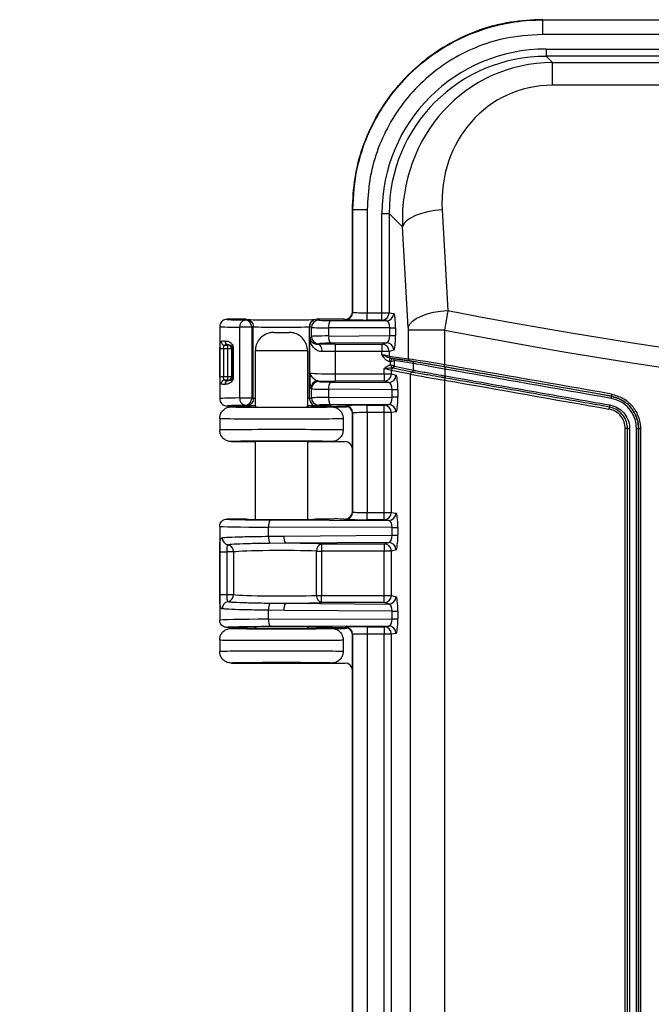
# Model space of a CAD drawing. Header units: inches. Extents: x 0.6 to 33.8, y 0 to 21.7.
# Tile 33 of 204: x 9.345 to 10.201, y 12.658 to 13.992. Entities that reach past the tile are written whole.
import ezdxf

# ---------------------------------------------------------------- set-up
doc = ezdxf.new("R2010")
doc.units = ezdxf.units.IN
doc.header["$MEASUREMENT"] = 0
doc.layers.add('FORMAT', color=7, linetype='Continuous')
doc.styles.add('SLDTEXTSTYLE3', font='TXT', dxfattribs={"width": 0.75})
doc.dimstyles.new('SLDDIMSTYLE0', dxfattribs={"dimtxt": 0.125, "dimasz": 0.13, "dimexe": 0, "dimexo": 0.0625, "dimgap": 0.03125, "dimtad": 0, "dimtih": 1, "dimtoh": 1, "dimdec": 1, "dimlfac": 4, "dimrnd": 1e-09, "dimzin": 12, "dimdsep": 46, "dimtxsty": 'SLDTEXTSTYLE3', "dimsah": 1, "dimcen": 0.09, "dimadec": 0, "dimazin": 3, "dimtfac": 1, "dimtdec": 1, "dimtofl": 0, "dimtmove": 0, "dimatfit": 3, "dimfxl": 0, "dimfrac": 2, "dimtolj": 1, "dimtzin": 12, "dimarcsym": 0})

# ---------------------------------------------------------------- blocks, each defined once
blk = doc.blocks.new('_D_1')
at = {"layer": 'FORMAT'}
for p, q in [((6.1417, 17.3401), (2.5482, 17.3401)), ((2.6732, 17.3401), (2.6732, 11.0747)), ((2.4885, 11.0493), (2.4504, 11.0493)), ((2.4504, 11.0493), (2.4504, 10.8509)), ((2.8579, 11.0493), (2.896, 11.0493)), ((2.896, 11.0493), (2.896, 10.8509)), ((2.4504, 10.8509), (2.4885, 10.8509)), ((2.896, 10.8509), (2.8579, 10.8509)), ((2.6732, 4.3985), (2.6732, 10.6639)), ((13.1545, 4.3985), (2.5482, 4.3985))]:
    blk.add_line(p, q, dxfattribs=at)
for points in [[(2.6732, 17.3401), (2.6532, 17.2101), (2.6932, 17.2101)], [(2.6732, 4.3985), (2.6932, 4.5285), (2.6532, 4.5285)]]:
    blk.add_solid(points, dxfattribs=at)
at = {"layer": 'FORMAT', "char_height": 0.125, "attachment_point": 1, "style": 'SLDTEXTSTYLE3'}
for s, insert in [('1315', (2.4885, 11.012)), ('51.8', (2.5115, 10.825))]:
    blk.add_mtext(s, dxfattribs=dict(at, insert=insert))

msp = doc.modelspace()

# ---------------------------------------------------------------- linework, layer by layer
at = {"color": 7, "linetype": 'Continuous'}
for p, q in [((10.0534, 13.9916), (10.0534, 13.992)), ((10.0534, 13.9916), (10.0534, 13.9719)), ((10.0534, 13.9916), (12.4721, 13.9916)), ((12.4721, 13.9719), (10.0534, 13.9719)), ((10.0586, 13.9519), (12.4669, 13.9519)), ((10.0586, 13.9519), (10.0586, 13.9422)), ((10.0586, 13.9422), (10.0671, 13.9337)), ((12.4669, 13.9422), (10.0586, 13.9422)), ((10.0671, 13.9029), (10.0671, 13.9337)), ((10.0671, 13.9337), (12.4584, 13.9337)), ((12.4584, 13.9029), (10.0671, 13.9029)), ((9.7958, 13.595), (9.7958, 13.7345)), ((9.7963, 13.7345), (9.7958, 13.7345)), ((9.7958, 13.5957), (9.7958, 13.7345)), ((9.7963, 13.7345), (9.8159, 13.7345)), ((9.7963, 13.5953), (9.7963, 13.7345)), ((9.8159, 13.7345), (9.8159, 13.5948)), ((9.8359, 13.7292), (9.8456, 13.7292)), ((9.8359, 13.5948), (9.8359, 13.7292)), ((9.8456, 13.7292), (9.8456, 13.5948)), ((9.8638, 13.7111), (9.8456, 13.7292)), ((9.9175, 13.734), (9.9253, 13.5979)), ((9.8716, 13.575), (9.8638, 13.7111)), ((9.7958, 13.5957), (9.7963, 13.5953)), ((9.8159, 13.5849), (9.8159, 13.5948)), ((9.8159, 13.5948), (9.8359, 13.5948)), ((9.8359, 13.5849), (9.8359, 13.5948)), ((9.8359, 13.5948), (9.8456, 13.5948)), ((9.8456, 13.5948), (9.8519, 13.5939)), ((9.6517, 13.5859), (9.6259, 13.5859)), ((9.6498, 13.585), (9.6517, 13.5859)), ((9.6562, 13.5849), (9.6561, 13.5849)), ((9.7477, 13.5859), (9.7502, 13.5847)), ((9.7691, 13.5859), (9.7477, 13.5859)), ((9.7658, 13.5843), (9.8421, 13.5841)), ((9.7845, 13.5859), (9.786, 13.5859)), ((9.7864, 13.5855), (9.786, 13.5859)), ((9.8359, 13.5849), (9.8159, 13.5849)), ((9.8421, 13.5841), (9.8359, 13.5849)), ((9.6161, 13.5761), (9.6161, 13.4784)), ((9.6432, 13.4793), (9.6432, 13.5751)), ((9.6597, 13.5751), (9.6432, 13.5751)), ((9.6616, 13.5761), (9.6597, 13.5751)), ((9.6597, 13.5751), (9.6597, 13.4793)), ((9.6616, 13.5761), (9.6616, 13.5761)), ((9.6616, 13.4784), (9.6616, 13.5761)), ((9.6893, 13.5682), (9.7102, 13.5682)), ((9.7404, 13.5748), (9.7379, 13.5761)), ((9.7379, 13.4784), (9.7379, 13.5761)), ((9.7379, 13.5761), (9.7379, 13.5761)), ((9.7404, 13.5627), (9.7404, 13.5748)), ((9.8467, 13.5742), (9.7637, 13.5745)), ((9.7637, 13.5745), (9.7637, 13.5633)), ((9.7637, 13.5633), (9.8467, 13.564)), ((9.8467, 13.5742), (9.8544, 13.5742)), ((9.8467, 13.564), (9.8467, 13.5742)), ((9.8467, 13.564), (9.8544, 13.564)), ((9.8544, 13.5742), (9.8544, 13.564)), ((9.9205, 13.5713), (9.8717, 13.5713)), ((9.8717, 13.5324), (9.8717, 13.5713)), ((9.9205, 13.5713), (9.9205, 13.5244)), ((9.6228, 13.551), (9.6273, 13.551)), ((9.6273, 13.551), (9.6278, 13.5515)), ((9.6273, 13.546), (9.6273, 13.551)), ((9.7383, 13.5606), (9.7404, 13.5627)), ((9.7383, 13.5135), (9.7383, 13.5606)), ((9.7502, 13.5529), (9.7494, 13.5521)), ((9.8422, 13.5541), (9.7658, 13.5535)), ((9.7727, 13.5523), (9.8359, 13.5523)), ((9.7727, 13.5523), (9.7727, 13.5424)), ((9.8359, 13.5523), (9.8422, 13.5541)), ((9.8359, 13.5523), (9.8359, 13.5424)), ((9.6164, 13.5084), (9.6164, 13.546)), ((9.6213, 13.546), (9.6164, 13.546)), ((9.6273, 13.546), (9.6213, 13.546)), ((9.6213, 13.546), (9.6213, 13.5084)), ((9.6322, 13.546), (9.6273, 13.546)), ((9.6273, 13.5084), (9.6273, 13.546)), ((9.6333, 13.5472), (9.6322, 13.546)), ((9.6322, 13.546), (9.6322, 13.5084)), ((9.6344, 13.5472), (9.6333, 13.5472)), ((9.6333, 13.5073), (9.6333, 13.5472)), ((9.6344, 13.5472), (9.6344, 13.5073)), ((9.7352, 13.5432), (9.6643, 13.5432)), ((9.6643, 13.5432), (9.6643, 13.4672)), ((9.7352, 13.5432), (9.7352, 13.4672)), ((9.8359, 13.5424), (9.7727, 13.5424)), ((9.7727, 13.5424), (9.7727, 13.512)), ((9.8456, 13.5424), (9.8359, 13.5424)), ((9.8359, 13.5384), (9.8359, 13.5424)), ((9.8519, 13.5442), (9.8456, 13.5424)), ((9.8456, 13.5424), (9.8456, 13.5362)), ((9.8456, 13.5362), (9.8717, 13.5324)), ((9.8463, 13.5286), (9.8472, 13.5335)), ((9.8474, 13.5284), (9.8463, 13.5286)), ((9.8472, 13.5335), (9.8499, 13.533)), ((9.8474, 13.5284), (9.8499, 13.533)), ((9.8474, 13.5284), (9.8523, 13.5301)), ((9.8474, 13.5245), (9.8474, 13.5284)), ((9.8741, 13.5295), (9.8481, 13.5333)), ((9.8499, 13.533), (9.8763, 13.5291)), ((9.8523, 13.5301), (9.8523, 13.5229)), ((9.8788, 13.5262), (9.8524, 13.5301)), ((9.8788, 13.5171), (9.8788, 13.5262)), ((9.7727, 13.512), (9.7727, 13.5022)), ((9.7727, 13.512), (9.8389, 13.512)), ((9.8389, 13.512), (9.8389, 13.5191)), ((9.8389, 13.512), (9.8389, 13.5022)), ((9.8389, 13.512), (9.8486, 13.512)), ((9.8746, 13.5115), (9.8486, 13.5168)), ((9.8486, 13.5168), (9.8486, 13.512)), ((9.8486, 13.512), (9.855, 13.5102)), ((9.8507, 13.5196), (9.8497, 13.52)), ((9.8497, 13.52), (9.8497, 13.52)), ((9.8767, 13.5143), (9.8507, 13.5196)), ((9.8523, 13.5229), (9.8528, 13.5224)), ((9.8523, 13.5229), (9.8523, 13.5229)), ((9.8528, 13.5224), (9.8788, 13.5171)), ((9.8746, 11.4137), (9.8746, 13.5115)), ((9.8767, 13.5143), (9.8767, 13.5143)), ((9.8788, 13.5171), (9.8788, 13.5171)), ((9.9212, 13.5184), (9.9212, 13.5094)), ((9.6164, 13.5084), (9.6213, 13.5084)), ((9.6213, 13.5084), (9.6273, 13.5084)), ((9.6273, 13.5035), (9.6228, 13.5035)), ((9.6273, 13.5035), (9.6273, 13.5084)), ((9.6273, 13.5084), (9.6322, 13.5084)), ((9.6278, 13.5029), (9.6273, 13.5035)), ((9.6322, 13.5084), (9.6333, 13.5073)), ((9.6333, 13.5073), (9.6344, 13.5073)), ((9.7494, 13.5024), (9.7502, 13.5016)), ((9.7658, 13.5009), (9.8452, 13.5003)), ((9.8389, 13.5022), (9.7727, 13.5022)), ((9.8452, 13.5003), (9.8389, 13.5022)), ((9.9215, 13.5064), (9.9205, 13.5066)), ((9.9208, 13.5036), (9.9208, 11.4215)), ((9.9212, 13.5094), (9.9222, 13.5092)), ((9.7404, 13.4917), (9.7396, 13.4925)), ((9.7404, 13.4796), (9.7404, 13.4917)), ((9.7637, 13.4911), (9.7637, 13.4799)), ((9.8497, 13.4905), (9.7637, 13.4911)), ((9.8497, 13.4803), (9.8497, 13.4905)), ((9.8575, 13.4905), (9.8497, 13.4905)), ((9.8575, 13.4905), (9.8575, 13.4803)), ((9.6597, 13.4793), (9.6432, 13.4793)), ((9.6597, 13.4793), (9.6616, 13.4784)), ((9.6616, 13.4784), (9.6616, 13.4784)), ((9.7379, 13.4784), (9.7404, 13.4796)), ((9.7379, 13.4784), (9.7379, 13.4784)), ((9.7637, 13.4799), (9.8497, 13.4803)), ((9.8575, 13.4803), (9.8497, 13.4803)), ((10.1469, 13.4816), (10.1469, 13.4816)), ((9.6517, 13.4685), (9.6259, 13.4685)), ((9.6317, 13.4673), (9.6643, 13.4673)), ((9.6317, 13.4673), (9.6317, 13.4673)), ((9.6517, 13.4685), (9.6498, 13.4695)), ((9.6517, 13.4685), (9.6517, 13.4685)), ((9.7352, 13.4673), (9.7678, 13.4673)), ((9.7502, 13.4698), (9.7477, 13.4685)), ((9.7691, 13.4685), (9.7477, 13.4685)), ((9.7477, 13.4685), (9.7477, 13.4685)), ((9.8452, 13.4704), (9.7658, 13.4701)), ((9.7678, 13.4673), (9.786, 13.4673)), ((9.7845, 13.4686), (9.786, 13.4686)), ((9.786, 13.4686), (9.7864, 13.469)), ((9.7963, 13.4591), (9.7958, 13.4587)), ((9.7958, 13.3252), (9.7958, 13.4587)), ((9.7963, 13.3248), (9.7963, 13.4591)), ((9.8159, 13.4695), (9.8389, 13.4695)), ((9.8159, 13.4596), (9.8159, 13.4695)), ((9.8389, 13.4596), (9.8159, 13.4596)), ((9.8159, 13.4596), (9.8159, 13.3243)), ((9.8389, 13.4695), (9.8452, 13.4704)), ((9.8389, 13.4596), (9.8389, 13.4695)), ((9.8486, 13.4596), (9.8389, 13.4596)), ((9.8389, 13.3243), (9.8389, 13.4596)), ((9.855, 13.4605), (9.8486, 13.4596)), ((9.8486, 13.4596), (9.8486, 13.3243)), ((9.6161, 13.4517), (9.6161, 13.4359)), ((9.7834, 13.4517), (9.7834, 13.4359)), ((10.1656, 11.4871), (10.1656, 13.4381)), ((10.1686, 13.4381), (10.1656, 13.4381)), ((10.1686, 11.4871), (10.1686, 13.4381)), ((10.1686, 13.4381), (10.1716, 13.4381)), ((10.1716, 13.4381), (10.1716, 11.4871)), ((10.1807, 13.4381), (10.1835, 13.4381)), ((10.1807, 11.4871), (10.1807, 13.4381)), ((10.1835, 13.4381), (10.1862, 13.4381)), ((10.1835, 11.4871), (10.1835, 13.4381)), ((10.1835, 13.4381), (10.1835, 13.4381)), ((10.1835, 13.4381), (10.1835, 11.4871)), ((10.1862, 13.4381), (10.1862, 11.4871)), ((9.6317, 13.4203), (9.6643, 13.4203)), ((9.6317, 13.4203), (9.6317, 13.4203)), ((9.6643, 13.4204), (9.6643, 13.3149)), ((9.7352, 13.4204), (9.7352, 13.3149)), ((9.7352, 13.4203), (9.7678, 13.4203)), ((9.7678, 13.4203), (9.786, 13.4203)), ((9.7958, 13.3246), (9.7958, 13.4105)), ((9.7958, 13.3252), (9.7963, 13.3248)), ((9.8159, 13.3145), (9.8159, 13.3243)), ((9.8159, 13.3243), (9.8389, 13.3243)), ((9.8389, 13.3145), (9.8389, 13.3243)), ((9.8389, 13.3243), (9.8486, 13.3243)), ((9.8486, 13.3243), (9.855, 13.3234)), ((9.6517, 13.3154), (9.6259, 13.3154)), ((9.6517, 13.3154), (9.6517, 13.3154)), ((9.6844, 13.3142), (9.8452, 13.3136)), ((9.7477, 13.3154), (9.7463, 13.3153)), ((9.7691, 13.3154), (9.7477, 13.3154)), ((9.7477, 13.3154), (9.7477, 13.3154)), ((9.7845, 13.3154), (9.786, 13.3154)), ((9.7864, 13.315), (9.786, 13.3154)), ((9.8389, 13.3145), (9.8159, 13.3145)), ((9.8452, 13.3136), (9.8389, 13.3145)), ((9.6161, 13.3056), (9.6161, 13.1784)), ((9.8497, 13.3037), (9.6823, 13.3043)), ((9.6823, 13.292), (9.6823, 13.3043)), ((9.8497, 13.3037), (9.8575, 13.3037)), ((9.8497, 13.2935), (9.8497, 13.3037)), ((9.8575, 13.3037), (9.8575, 13.2935)), ((9.6823, 13.292), (9.7032, 13.2924)), ((9.7032, 13.2924), (9.8497, 13.2935)), ((9.8497, 13.2935), (9.8575, 13.2935)), ((9.6161, 13.2131), (9.6161, 13.2708)), ((9.6161, 13.2708), (9.6257, 13.2708)), ((9.6349, 13.2708), (9.6257, 13.2708)), ((9.6257, 13.2708), (9.6257, 13.2131)), ((9.6349, 13.2708), (9.6349, 13.2131)), ((9.7052, 13.2826), (9.6841, 13.2824)), ((9.8452, 13.2836), (9.7052, 13.2826)), ((9.7473, 13.212), (9.7473, 13.272)), ((9.7473, 13.272), (9.7542, 13.272)), ((9.7542, 13.2818), (9.8389, 13.2818)), ((9.7542, 13.2818), (9.7542, 13.272)), ((9.8389, 13.272), (9.7542, 13.272)), ((9.7542, 13.272), (9.7542, 13.212)), ((9.8389, 13.2818), (9.8452, 13.2836)), ((9.8389, 13.2818), (9.8389, 13.272)), ((9.8486, 13.272), (9.8389, 13.272)), ((9.8389, 13.212), (9.8389, 13.272)), ((9.855, 13.2738), (9.8486, 13.272)), ((9.8486, 13.272), (9.8486, 13.212)), ((9.6161, 13.2131), (9.6257, 13.2131)), ((9.6257, 13.2131), (9.6349, 13.2131)), ((9.7473, 13.212), (9.7542, 13.212)), ((9.7542, 13.2022), (9.7542, 13.212)), ((9.7542, 13.212), (9.8389, 13.212)), ((9.8389, 13.2022), (9.8389, 13.212)), ((9.8389, 13.212), (9.8486, 13.212)), ((9.8486, 13.212), (9.855, 13.2102)), ((9.6823, 13.1796), (9.6823, 13.1919)), ((9.7032, 13.1915), (9.6823, 13.1919)), ((9.6841, 13.2016), (9.7052, 13.2014)), ((9.8497, 13.1905), (9.7032, 13.1915)), ((9.7052, 13.2014), (9.8452, 13.2003)), ((9.8389, 13.2022), (9.7542, 13.2022)), ((9.8452, 13.2003), (9.8389, 13.2022)), ((9.8497, 13.1803), (9.8497, 13.1905)), ((9.8497, 13.1905), (9.8575, 13.1905)), ((9.8575, 13.1905), (9.8575, 13.1803)), ((9.6823, 13.1796), (9.8497, 13.1803)), ((9.8497, 13.1803), (9.8575, 13.1803)), ((9.6517, 13.1685), (9.6259, 13.1685)), ((9.6317, 13.1673), (9.6643, 13.1673)), ((9.6317, 13.1673), (9.6317, 13.1673)), ((9.6517, 13.1685), (9.6537, 13.1689)), ((9.6517, 13.1685), (9.6517, 13.1685)), ((9.6643, 13.1691), (9.6643, 13.1672)), ((9.8452, 13.1704), (9.6844, 13.1698)), ((9.7352, 13.1691), (9.7352, 13.1672)), ((9.7352, 13.1673), (9.7678, 13.1673)), ((9.7691, 13.1685), (9.7477, 13.1685)), ((9.7477, 13.1685), (9.7477, 13.1685)), ((9.7678, 13.1673), (9.786, 13.1673)), ((9.7845, 13.1686), (9.786, 13.1686)), ((9.786, 13.1686), (9.7864, 13.169)), ((9.8159, 13.1695), (9.8389, 13.1695)), ((9.8159, 13.1695), (9.8159, 13.1596)), ((9.8389, 13.1695), (9.8452, 13.1704)), ((9.8389, 13.1695), (9.8389, 13.1596)), ((9.6161, 13.1517), (9.6161, 13.1359)), ((9.7834, 13.1517), (9.7834, 13.1359)), ((9.7963, 13.1591), (9.7958, 13.1587)), ((9.7958, 11.7369), (9.7958, 13.1587)), ((9.7963, 11.7365), (9.7963, 13.1591)), ((9.8389, 13.1596), (9.8159, 13.1596)), ((9.8159, 13.1596), (9.8159, 11.736)), ((9.8486, 13.1596), (9.8389, 13.1596)), ((9.8389, 11.736), (9.8389, 13.1596)), ((9.855, 13.1605), (9.8486, 13.1596)), ((9.8486, 13.1596), (9.8486, 11.736)), ((9.6317, 13.1203), (9.6317, 13.1203)), ((9.6317, 13.1203), (9.7678, 13.1203)), ((9.7678, 13.1203), (9.786, 13.1203)), ((9.7958, 11.7362), (9.7958, 13.1105))]:
    msp.add_line(p, q, dxfattribs=at)
at = {"color": 7, "linetype": 'Continuous', "flags": 128}
for points in [[(9.9175, 13.734), (9.9077, 13.7331), (9.8982, 13.7315), (9.8894, 13.7293), (9.8814, 13.7264), (9.8747, 13.7231), (9.8694, 13.7193), (9.8657, 13.7153), (9.8638, 13.7111)], [(9.8716, 13.575), (9.8735, 13.5792), (9.8772, 13.5832), (9.8825, 13.587), (9.8892, 13.5904), (9.8971, 13.5932), (9.906, 13.5955), (9.9155, 13.597), (9.9253, 13.5979)], [(9.7494, 13.5521), (9.7504, 13.5518), (9.7513, 13.5512), (9.7522, 13.5503), (9.753, 13.5491), (9.7536, 13.5476), (9.7541, 13.5459), (9.7544, 13.5441), (9.7546, 13.5422)]]:
    msp.add_lwpolyline(points, dxfattribs=at)
at = {"color": 7, "linetype": 'Continuous'}
for centre, radius, start, end in [((9.7864, 13.5953), 0.00984, 270.0204, 359.9796), ((9.8358, 13.5948), 0.00983, 270.3533, 0.0666), ((9.8421, 13.5939), 0.00983, 270.3533, 0.0666), ((9.652, 13.5763), 0.00888, 103.941, 187.9476), ((9.6498, 13.5751), 0.00985, 0.0278, 89.946), ((9.7502, 13.5748), 0.00985, 90.054, 179.9722), ((9.7776, 13.5768), 0.014, 147.2899, 189.2163), ((9.6229, 13.5559), 0.00491, 179.8516, 268.8355), ((9.6281, 13.5563), 0.0048, 178.4869, 266.3584), ((9.6273, 13.546), 0.00493, 0.0817, 89.9183), ((9.7502, 13.5627), 0.00985, 180.0817, 269.9183), ((9.7781, 13.5612), 0.0145, 171.5205, 211.9837), ((9.8358, 13.5424), 0.00985, 0.0887, 89.5175), ((9.8421, 13.5442), 0.00985, 0.0887, 89.5175), ((9.8486, 13.5362), 0.00294, 179.6887, 259.8008), ((9.8494, 13.5301), 0.00294, 359.6887, 79.8008), ((9.8493, 13.53), 0.00298, 0.8008, 79.1992), ((9.8746, 13.5324), 0.00294, 179.6887, 259.8008), ((9.8758, 13.5262), 0.00294, 359.6887, 79.8008), ((9.9288, 13.5223), 0.0085, 165.2242, 185.0059), ((9.8388, 13.512), 0.00985, 270.4825, 359.9113), ((9.8516, 13.5168), 0.00296, 106.9698, 179.9188), ((9.8493, 13.5229), 0.00299, 277.7815, 358.6892), ((9.8493, 13.5229), 0.003, 278.0379, 358.4991), ((9.8499, 13.5225), 0.00296, 286.9698, 359.9188), ((9.8776, 13.5115), 0.00296, 106.9678, 179.9189), ((9.8758, 13.5171), 0.00296, 286.9857, 359.9279), ((9.8758, 13.5171), 0.00296, 286.9698, 359.9188), ((9.913, 13.5206), 0.0085, 345.2242, 5.0059), ((9.6229, 13.4986), 0.00491, 91.1645, 180.1484), ((9.6281, 13.4981), 0.0048, 93.6416, 181.5131), ((9.6273, 13.5084), 0.00493, 270.0817, 359.9183), ((9.7494, 13.4925), 0.00985, 90.0817, 179.9183), ((9.7502, 13.4917), 0.00985, 90.0817, 179.9183), ((9.7781, 13.4932), 0.0145, 148.0163, 188.4795), ((9.8451, 13.5102), 0.00985, 270.4825, 359.9113), ((9.9061, 13.5115), 0.0152, 341.3063, 352.0938), ((9.9359, 13.5014), 0.0152, 160.9534, 171.7516), ((9.9071, 13.5114), 0.0152, 340.961, 351.7515), ((10.1571, 13.4821), 0.0102, 165.9849, 182.5021), ((9.652, 13.4781), 0.00888, 172.0524, 256.059), ((9.6498, 13.4793), 0.00985, 270.054, 359.9722), ((9.7502, 13.4796), 0.00985, 180.0278, 269.946), ((9.7776, 13.4777), 0.014, 170.7837, 212.7101), ((10.1368, 13.4812), 0.0102, 345.9811, 2.5145), ((9.7864, 13.4591), 0.00984, 0.0204, 89.9796), ((9.8388, 13.4597), 0.00983, 359.9334, 89.6467), ((9.8451, 13.4606), 0.00983, 359.9334, 89.6467), ((10.1615, 13.4616), 0.0181, 162.41, 171.471), ((10.127, 13.4725), 0.0181, 342.4177, 351.4708), ((9.7864, 13.3248), 0.00984, 270.0204, 359.9796), ((9.8388, 13.3243), 0.00983, 270.3533, 0.0666), ((9.6962, 13.3066), 0.014, 147.2899, 189.2163), ((9.8451, 13.3234), 0.00983, 270.3533, 0.0666), ((9.6292, 13.2901), 0.00986, 179.8465, 257.8277), ((9.7011, 13.2904), 0.0188, 175.0226, 205.3159), ((9.7175, 13.2903), 0.0145, 171.5205, 211.9837), ((9.625, 13.2709), 0.00985, 359.7816, 77.7178), ((9.7563, 13.273), 0.00905, 103.2507, 186.4959), ((9.8388, 13.272), 0.00985, 0.0887, 89.5175), ((9.8451, 13.2738), 0.00985, 0.0887, 89.5175), ((9.625, 13.2131), 0.00985, 282.2822, 0.2184), ((9.7563, 13.211), 0.00905, 173.5041, 256.7493), ((9.8388, 13.212), 0.00985, 270.4825, 359.9113), ((9.8451, 13.2102), 0.00985, 270.4825, 359.9113), ((9.6292, 13.1938), 0.00986, 102.1723, 180.1535), ((9.7011, 13.1936), 0.0188, 154.6841, 184.9774), ((9.7175, 13.1937), 0.0145, 148.0163, 188.4795), ((9.6962, 13.1774), 0.014, 170.7837, 212.7101), ((9.7864, 13.1591), 0.00984, 0.0204, 89.9796), ((9.8388, 13.1597), 0.00983, 359.9334, 89.6467), ((9.8451, 13.1606), 0.00983, 359.9334, 89.6467)]:
    msp.add_arc(centre, radius, start, end, dxfattribs=at)
for centre, major_axis, ratio, start_param, end_param in [((10.062, 13.7258), (-0.1611, 0.1611), 0.985257, 5.505213, 7.061157), ((10.062, 13.7258), (-0.1542, 0.1542), 0.983935, 5.505213, 7.061157), ((10.0793, 13.7085), (-0.0981, 0.2057), 0.93389, 5.867893, 7.423836), ((10.0793, 13.7314), (-0.0782, 0.156), 0.910117, 5.854999, 7.410943), ((9.786, 13.5957), (-0.00696, 0.00696), 0.999695, 2.356347, 3.926839), ((9.8159, 13.5953), (0.0197, 0), 0.026183, 3.159046, 4.712389), ((9.8519, 13.5742), (0, 0.0197), 0.12889, 4.711118, 6.264843), ((11.2627, 45.5028), (0, 32.0336), 0.466308, 3.051936, 3.23125), ((9.6997, 13.5859), (0.0738, 0), 0.017455, 3.139266, 3.970312), ((9.6997, 13.5859), (0.048, 0), 0.017455, 3.488142, 5.89439), ((9.7699, 13.5847), (0.0197, 0), 0.017455, 3.176499, 4.502949), ((9.8159, 13.5855), (0.0295, 0), 0.017455, 3.159046, 4.712389), ((9.8421, 13.5742), (-0.00006, 0.00984), 0.465661, 4.707087, 6.260812), ((9.6997, 13.5761), (0.0837, 0), 0.015402, 3.141593, 3.970312), ((9.6997, 13.5761), (0.0381, 0), 0.02196, 3.141593, 6.283184), ((9.7699, 13.5748), (0.0295, 0), 0.011637, 3.176499, 4.502949), ((9.8421, 13.5639), (0.00012, 0.00984), 0.465558, 3.18634, 4.722993), ((9.8519, 13.5639), (0, 0.0197), 0.128887, 3.178278, 4.714931), ((11.2627, 45.4764), (0, 32.0336), 0.468259, 3.051993, 3.231192), ((9.6997, 13.5553), (0.0837, 0), 0.032867, 2.722093, 2.925528), ((9.6997, 13.5504), (0.0787, 0), 0.034921, 2.722093, 2.925528), ((9.7699, 13.5627), (0.0295, 0), 0.023281, 1.780236, 3.106686), ((9.7727, 13.5507), (0.0443, 0), 0.034921, 1.570796, 2.125572), ((9.7699, 13.5528), (0.0197, 0), 0.034921, 1.780236, 3.106686), ((9.7727, 13.5409), (0.0344, 0), 0.044898, 1.570796, 2.125572), ((9.8359, 13.5385), (0.00984, -0.00226), 0.004378, 4.713393, 6.162016), ((9.8354, 13.5356), (0.0128, -0.0023), 0.003438, 5.886672, 6.161618), ((9.8494, 13.5281), (0.00051, 0.00491), 0.049624, 6.283167, 6.40185), ((9.8524, 13.5281), (-0.00001, 0.002), 0.120863, 6.265042, 6.383724), ((9.9254, 13.5234), (0.0541, -0.009), 0.003261, 1.66094, 3.019963), ((9.9249, 13.5205), (0.0512, -0.009), 0.003438, 1.661002, 3.020026), ((9.9259, 13.5203), (0.0499, -0.0088), 0.003438, 1.661002, 3.020026), ((9.9254, 13.5174), (0.047, -0.0088), 0.003639, 1.661078, 3.020102), ((11.2627, 13.2349), (15, -2.6444), 0.003437, 1.645841, 1.661002), ((9.7727, 13.5135), (0.0344, 0), 0.044898, 3.176499, 4.712389), ((9.8389, 13.519), (0.00984, -0.00226), 0.004378, 0.123177, 1.5718), ((9.9254, 13.503), (0.0512, -0.0085), 0.00325, 3.264306, 4.623329), ((11.2622, 13.2319), (14.997, -2.6444), 0.003438, 1.645841, 1.661002), ((11.2627, 13.2289), (14.9928, -2.6442), 0.003438, 1.645916, 1.661003), ((11.2633, 13.2318), (14.9958, -2.6442), 0.003438, 1.645916, 1.661002), ((9.6997, 13.4991), (0.0837, 0), 0.032867, 3.357657, 3.561092), ((9.6997, 13.5041), (0.0787, 0), 0.034921, 3.357657, 3.561092), ((9.7727, 13.5037), (0.0443, 0), 0.034921, 4.157613, 4.712389), ((9.7699, 13.5016), (0.0197, 0), 0.034921, 3.176499, 4.502949), ((9.8451, 13.4905), (-0.00012, 0.00984), 0.465558, 4.701785, 6.238438), ((9.8549, 13.4905), (0, 0.0197), 0.128887, 4.709847, 6.2465), ((11.2627, 13.32), (14.997, -2.6439), 0.003437, 4.623395, 4.638303), ((9.7699, 13.4918), (0.0295, 0), 0.023281, 3.176499, 4.502949), ((9.6997, 13.4784), (0.0837, 0), 0.015402, 2.312873, 3.141593), ((9.6997, 13.4784), (0.0381, 0), 0.02196, 2.762585, 3.141593), ((9.6997, 13.4784), (0.0381, 0), 0.02196, 0, 0.379008), ((9.7699, 13.4796), (0.0295, 0), 0.011637, 1.780236, 3.106686), ((9.8451, 13.4802), (0.00006, 0.00984), 0.465661, 3.163966, 4.717691), ((9.8549, 13.4802), (0, 0.0197), 0.12889, 3.159935, 4.71366), ((9.6997, 13.4685), (0.0738, 0), 0.017455, 2.312873, 3.14392), ((9.6997, 13.4673), (0.068, 0), 0.008727, 3.139589, 3.186502), ((9.6997, 13.4673), (0.068, 0), 0.008727, 3.186502, 6.238475), ((9.6997, 13.4685), (0.048, 0), 0.017455, 2.401582, 3.145173), ((9.6997, 13.4673), (0.0372, 0), 0.008727, 3.449459, 5.975319), ((9.6997, 13.4685), (0.048, 0), 0.017455, 0.058766, 0.74001), ((9.7699, 13.4698), (0.0197, 0), 0.017455, 1.780236, 3.106686), ((9.6997, 13.4673), (0.068, 0), 0.008727, 6.238475, 6.285189), ((9.786, 13.4587), (-0.00696, -0.00696), 0.999695, 2.356347, 3.926839), ((9.786, 13.4772), (0.00881, -0.0044), 0.999239, 5.176219, 5.534149), ((9.8159, 13.469), (0.0295, 0), 0.017455, 1.570796, 3.124139), ((9.8159, 13.4591), (0.0197, 0), 0.026183, 1.570796, 3.124139), ((9.6997, 13.4517), (0.0837, 0), 0.014195, 3.140591, 3.141593), ((9.6997, 13.4517), (0.0837, 0), 0.007097, 3.142595, 6.283185), ((9.6997, 13.4359), (0.0837, 0), 0.007097, 0, 3.140591), ((9.6997, 13.4359), (0.0837, 0), 0.014195, 3.141593, 3.142595), ((9.6997, 13.4203), (0.068, 0), 0.008727, 3.096882, 3.143597), ((9.6997, 13.4203), (0.068, 0), 0.008727, 0.04491, 3.096882), ((9.6997, 13.4203), (0.0372, 0), 0.008727, 0.307867, 2.833726), ((9.6997, 13.4203), (0.068, 0), 0.008727, 6.281181, 6.328095), ((9.786, 13.4105), (0.00881, 0.0044), 0.999239, 5.819964, 7.390151), ((9.786, 13.3252), (-0.00696, 0.00696), 0.999695, 2.356347, 3.926839), ((9.8159, 13.3248), (0.0197, 0), 0.026183, 3.159046, 4.712389), ((9.6997, 13.3154), (0.0738, 0), 0.017455, 3.139266, 4.502949), ((9.6997, 13.3154), (0.048, 0), 0.017455, 3.138013, 6.225812), ((9.6997, 13.3154), (0.048, 0), 0.017455, 6.225812, 6.286765), ((9.8159, 13.315), (0.0295, 0), 0.017455, 3.159046, 4.712389), ((9.8451, 13.3037), (-0.00006, 0.00984), 0.465661, 4.707087, 6.260812), ((9.8549, 13.3037), (0, 0.0197), 0.12889, 4.711118, 6.264843), ((9.6997, 13.3056), (0.0837, 0), 0.015402, 3.141593, 4.502949), ((9.8451, 13.2935), (0.00012, 0.00984), 0.465558, 3.18634, 4.722993), ((9.8549, 13.2935), (0, 0.0197), 0.128887, 3.178278, 4.714931), ((9.6997, 13.27), (0.0677, 0), 0.04, 0.791077, 2.851841), ((9.6997, 13.2799), (0.0775, 0), 0.034921, 0.791077, 1.500218), ((9.6997, 13.2139), (0.0677, 0), 0.04, 3.431344, 5.492108), ((9.8549, 13.1905), (0, 0.0197), 0.128887, 4.709847, 6.2465), ((9.6997, 13.2041), (0.0775, 0), 0.034921, 4.782967, 5.492108), ((9.8451, 13.1905), (-0.00012, 0.00984), 0.465558, 4.701785, 6.238438), ((9.6997, 13.1784), (0.0837, 0), 0.015402, 1.780236, 3.141593), ((9.8451, 13.1802), (0.00006, 0.00984), 0.465661, 3.163966, 4.717691), ((9.8549, 13.1802), (0, 0.0197), 0.12889, 3.159935, 4.71366), ((9.6997, 13.1685), (0.0738, 0), 0.017455, 1.780236, 3.14392), ((9.6997, 13.1673), (0.068, 0), 0.008727, 3.139589, 3.186502), ((9.6997, 13.1673), (0.068, 0), 0.008727, 3.186502, 6.238475), ((9.6997, 13.1685), (0.048, 0), 0.017455, 3.084218, 3.145173), ((9.6997, 13.1685), (0.048, 0), 0.017455, 6.279605, 9.367403), ((9.6997, 13.1673), (0.0372, 0), 0.008727, 3.449459, 5.975319), ((9.6997, 13.1673), (0.068, 0), 0.008727, 6.238475, 6.285189), ((9.786, 13.1587), (-0.00696, -0.00696), 0.999695, 2.356347, 3.926839), ((9.786, 13.1772), (0.00881, -0.0044), 0.999239, 5.176219, 5.534149), ((9.8159, 13.169), (0.0295, 0), 0.017455, 1.570796, 3.124139), ((9.6997, 13.1517), (0.0837, 0), 0.007097, 3.142595, 6.283185), ((9.6997, 13.1517), (0.0837, 0), 0.014195, 3.140591, 3.141593), ((9.8159, 13.1591), (0.0197, 0), 0.026183, 1.570796, 3.124139), ((9.6997, 13.1359), (0.0837, 0), 0.007097, 0, 3.140591), ((9.6997, 13.1359), (0.0837, 0), 0.014195, 3.141593, 3.142595), ((9.6997, 13.1203), (0.068, 0), 0.008727, 3.096882, 3.143597), ((9.6997, 13.1203), (0.068, 0), 0.008727, 0.04491, 3.096882), ((9.6997, 13.1203), (0.068, 0), 0.008727, 6.281181, 6.328095), ((9.786, 13.1105), (0.00881, 0.0044), 0.999239, 5.819964, 7.390151)]:
    msp.add_ellipse(centre, major_axis=major_axis, ratio=ratio, start_param=start_param, end_param=end_param, dxfattribs=at)
for points, knots in [([(10.0534, 13.992), (10.0389, 13.9913), (10.01, 13.9898), (9.9676, 13.9786), (9.9278, 13.9607), (9.8915, 13.9364), (9.86, 13.9063), (9.8337, 13.8715), (9.8141, 13.8326), (9.7991, 13.7868), (9.797, 13.7534), (9.7958, 13.7345)], [0, 0, 0, 0, 0.107453, 0.214916, 0.322784, 0.430669, 0.537769, 0.644876, 0.752531, 0.860236, 1, 1, 1, 1]), ([(9.7963, 13.7345), (9.7963, 13.7345), (9.7963, 13.7489), (9.7988, 13.7777), (9.8095, 13.8198), (9.8274, 13.8595), (9.8516, 13.8957), (9.8815, 13.9272), (9.9161, 13.9533), (9.9547, 13.9731), (9.995, 13.9859), (10.0284, 13.991), (10.0475, 13.9914), (10.0534, 13.9916)], [0, 0, 0, 0, 0.000001, 0.106919, 0.213851, 0.321583, 0.429326, 0.536203, 0.643069, 0.750328, 0.857584, 0.956148, 1, 1, 1, 1]), ([(9.7958, 13.7345), (9.7966, 13.7489), (9.798, 13.7777), (9.8091, 13.8196), (9.8267, 13.8592), (9.8507, 13.8953), (9.8804, 13.9268), (9.915, 13.9533), (9.9537, 13.9725), (9.9829, 13.9841), (9.9993, 13.9858), (10.0012, 13.986)], [0, 0, 0, 0, 0.122649, 0.245313, 0.36799, 0.490679, 0.613557, 0.736422, 0.859801, 0.983177, 1, 1, 1, 1]), ([(10.0534, 13.9719), (10.0357, 13.9708), (10.0047, 13.9688), (9.9623, 13.9548), (9.9266, 13.9366), (9.8946, 13.9124), (9.867, 13.8834), (9.8446, 13.8499), (9.8283, 13.8133), (9.8179, 13.7744), (9.8166, 13.7478), (9.8159, 13.7345)], [0, 0, 0, 0, 0.142249, 0.249548, 0.356851, 0.46373, 0.57062, 0.678348, 0.786063, 0.893039, 1, 1, 1, 1]), ([(9.9253, 13.5979), (9.9249, 13.5959), (9.9233, 13.5875), (9.9217, 13.5783), (9.9205, 13.5713)], [0, 0, 0, 0, 0.241268, 1, 1, 1, 1]), ([(9.6259, 13.5859), (9.6248, 13.5858), (9.6226, 13.5856), (9.6196, 13.5839), (9.6174, 13.5814), (9.6163, 13.5787), (9.6161, 13.5769), (9.6161, 13.5762), (9.6161, 13.5761)], [0, 0, 0, 0, 0.214632, 0.429263, 0.643911, 0.858586, 0.976956, 1, 1, 1, 1]), ([(9.6556, 13.5851), (9.6558, 13.585), (9.6566, 13.5847), (9.6584, 13.5834), (9.66, 13.5817), (9.6605, 13.5804), (9.6606, 13.58)], [0, 0, 0, 0, 0.078498, 0.439645, 0.843547, 1, 1, 1, 1]), ([(9.6557, 13.585), (9.6567, 13.5844), (9.6589, 13.5832), (9.6611, 13.5799), (9.6614, 13.5773), (9.6616, 13.5761)], [0, 0, 0, 0, 0.322445, 0.661222, 1, 1, 1, 1]), ([(9.7433, 13.5849), (9.7433, 13.5848), (9.7423, 13.5845), (9.7409, 13.5833), (9.7394, 13.5815), (9.7382, 13.5792), (9.738, 13.5773), (9.7379, 13.5761)], [0, 0, 0, 0, 0.01496, 0.291327, 0.478703, 0.659529, 1, 1, 1, 1]), ([(9.7381, 13.5769), (9.7381, 13.5774), (9.7381, 13.5789), (9.7391, 13.5811), (9.7408, 13.5832), (9.7424, 13.5844), (9.7434, 13.5849), (9.7438, 13.5851)], [0, 0, 0, 0, 0.124321, 0.421502, 0.663951, 0.86905, 1, 1, 1, 1]), ([(9.7845, 13.5859), (9.7833, 13.5859), (9.7803, 13.5859), (9.7773, 13.5859), (9.7749, 13.5859), (9.7739, 13.5859), (9.7727, 13.5859), (9.7711, 13.5859), (9.7699, 13.5859), (9.7691, 13.5859)], [0, 0, 0, 0, 0.2094196, 0.5375583, 0.6291098, 0.689845, 0.7370484, 0.8414843, 1, 1, 1, 1]), ([(9.6893, 13.5682), (9.6893, 13.5682), (9.6873, 13.5682), (9.6826, 13.5676), (9.6755, 13.5646), (9.6693, 13.5589), (9.6651, 13.5515), (9.6646, 13.5459), (9.6643, 13.5432)], [0, 0, 0, 0, 0.003494, 0.155068, 0.368305, 0.579402, 0.789687, 1, 1, 1, 1]), ([(9.7352, 13.5432), (9.7349, 13.5459), (9.7343, 13.5515), (9.7301, 13.5589), (9.7239, 13.5646), (9.7169, 13.5676), (9.7122, 13.5682), (9.7102, 13.5682), (9.7102, 13.5682)], [0, 0, 0, 0, 0.210313, 0.420598, 0.631695, 0.844932, 0.996506, 1, 1, 1, 1]), ([(9.8716, 13.575), (9.8716, 13.5747), (9.8716, 13.5736), (9.8717, 13.5723), (9.8717, 13.5713)], [0, 0, 0, 0, 0.242716, 1, 1, 1, 1]), ([(9.6164, 13.546), (9.6164, 13.5472), (9.6165, 13.5494), (9.6167, 13.5523), (9.617, 13.5545), (9.6175, 13.5557), (9.6179, 13.5558), (9.618, 13.5559)], [0, 0, 0, 0, 0.21089, 0.424563, 0.642441, 0.864707, 1, 1, 1, 1]), ([(9.6213, 13.546), (9.6213, 13.5466), (9.6214, 13.5477), (9.6215, 13.5492), (9.6219, 13.5503), (9.6223, 13.5509), (9.6227, 13.5509), (9.6228, 13.551)], [0, 0, 0, 0, 0.212863, 0.426562, 0.642561, 0.863627, 1, 1, 1, 1]), ([(9.6233, 13.5564), (9.6238, 13.5564), (9.6256, 13.5565), (9.6289, 13.5559), (9.6322, 13.5533), (9.6337, 13.5508), (9.6343, 13.5489), (9.6344, 13.5476), (9.6344, 13.5472)], [0, 0, 0, 0, 0.1317864, 0.5245585, 0.7551895, 0.8526935, 0.9491548, 1, 1, 1, 1]), ([(9.6278, 13.5515), (9.6288, 13.5516), (9.6302, 13.5517), (9.6322, 13.5503), (9.6329, 13.5491), (9.6332, 13.5484), (9.6333, 13.5478), (9.6333, 13.5474), (9.6333, 13.5472)], [0, 0, 0, 0, 0.585068, 0.814121, 0.897007, 0.937105, 0.966901, 1, 1, 1, 1]), ([(9.7383, 13.5606), (9.7383, 13.5606), (9.7384, 13.5601), (9.7388, 13.558), (9.7407, 13.5551), (9.7445, 13.5525), (9.748, 13.5522), (9.7494, 13.5521)], [0, 0, 0, 0, 0.00338, 0.146667, 0.541447, 0.810891, 1, 1, 1, 1]), ([(9.7546, 13.5422), (9.7527, 13.5424), (9.7505, 13.5426), (9.7463, 13.5445), (9.7415, 13.5487), (9.7389, 13.5551), (9.7383, 13.5594), (9.7383, 13.5606), (9.7383, 13.5606)], [0, 0, 0, 0, 0.177113, 0.200923, 0.469864, 0.856518, 0.997011, 1, 1, 1, 1]), ([(9.8359, 13.5384), (9.8359, 13.5384), (9.8366, 13.5381), (9.8388, 13.5372), (9.842, 13.5357), (9.8447, 13.5342), (9.8465, 13.5337), (9.8472, 13.5335)], [0, 0, 0, 0, 0.004886, 0.175727, 0.539791, 0.819749, 1, 1, 1, 1]), ([(9.8463, 13.5286), (9.845, 13.529), (9.8423, 13.5299), (9.8387, 13.5335), (9.8369, 13.5366), (9.8359, 13.5384), (9.8359, 13.5384)], [0, 0, 0, 0, 0.271922, 0.575646, 0.996235, 1, 1, 1, 1]), ([(9.8389, 13.5191), (9.8389, 13.5191), (9.8391, 13.5193), (9.8403, 13.5203), (9.8426, 13.5221), (9.8452, 13.5238), (9.847, 13.5243), (9.8474, 13.5245)], [0, 0, 0, 0, 0.005449, 0.098718, 0.463005, 0.852357, 1, 1, 1, 1]), ([(9.8474, 13.5245), (9.8475, 13.5244), (9.8476, 13.5243), (9.848, 13.5236), (9.8486, 13.5224), (9.8492, 13.5212), (9.8496, 13.5203), (9.8497, 13.5201), (9.8497, 13.52)], [0, 0, 0, 0, 0.006399, 0.077699, 0.337451, 0.601241, 0.7937, 1, 1, 1, 1]), ([(9.8474, 13.5245), (9.8475, 13.5245), (9.8476, 13.5244), (9.8484, 13.5242), (9.8497, 13.5237), (9.851, 13.5233), (9.8519, 13.523), (9.8522, 13.5229), (9.8523, 13.5229)], [0, 0, 0, 0, 0.006355, 0.077264, 0.336888, 0.601718, 0.794467, 1, 1, 1, 1]), ([(9.7396, 13.4925), (9.7394, 13.493), (9.7391, 13.4942), (9.7388, 13.5012), (9.7385, 13.5085), (9.7383, 13.5124), (9.7383, 13.5135), (9.7383, 13.5135)], [0, 0, 0, 0, 0.233859, 0.596565, 0.894813, 0.997689, 1, 1, 1, 1]), ([(9.7383, 13.5135), (9.7383, 13.5135), (9.7383, 13.5129), (9.7388, 13.5109), (9.7412, 13.5073), (9.7457, 13.5035), (9.7484, 13.5027), (9.7494, 13.5024)], [0, 0, 0, 0, 0.002986, 0.123439, 0.458702, 0.811194, 1, 1, 1, 1]), ([(9.8497, 13.52), (9.849, 13.5199), (9.8473, 13.5198), (9.8443, 13.5194), (9.8412, 13.5192), (9.8393, 13.5191), (9.8389, 13.5191), (9.8389, 13.5191)], [0, 0, 0, 0, 0.199693, 0.521864, 0.893061, 0.99444, 1, 1, 1, 1]), ([(9.9205, 13.5066), (9.919, 13.5069), (9.912, 13.5081), (9.9015, 13.5099), (9.8898, 13.5119), (9.8804, 13.5136), (9.8779, 13.5141), (9.8767, 13.5143)], [0, 0, 0, 0, 0.071338, 0.324316, 0.499469, 0.745578, 1, 1, 1, 1]), ([(9.8788, 13.5171), (9.8788, 13.5171), (9.8795, 13.517), (9.8828, 13.5163), (9.8915, 13.5148), (9.9029, 13.5127), (9.913, 13.5109), (9.9197, 13.5096), (9.9212, 13.5094)], [0, 0, 0, 0, 0.0112, 0.255161, 0.501539, 0.676619, 0.928967, 1, 1, 1, 1]), ([(9.618, 13.4985), (9.6178, 13.4987), (9.6173, 13.499), (9.6168, 13.5008), (9.6166, 13.5034), (9.6165, 13.5061), (9.6164, 13.5078), (9.6164, 13.5084)], [0, 0, 0, 0, 0.228281, 0.453783, 0.671579, 0.883838, 1, 1, 1, 1]), ([(9.6228, 13.5035), (9.6226, 13.5035), (9.6221, 13.5037), (9.6217, 13.5046), (9.6214, 13.5059), (9.6213, 13.5072), (9.6213, 13.5081), (9.6213, 13.5084)], [0, 0, 0, 0, 0.229162, 0.4527149, 0.6693023, 0.8826283, 1, 1, 1, 1]), ([(9.6344, 13.5073), (9.6344, 13.5071), (9.6344, 13.5064), (9.6342, 13.5048), (9.6333, 13.5027), (9.6314, 13.5004), (9.628, 13.4983), (9.6251, 13.4979), (9.6235, 13.498), (9.6233, 13.498)], [0, 0, 0, 0, 0.014852, 0.090547, 0.181701, 0.31468, 0.532507, 0.943903, 1, 1, 1, 1]), ([(9.6333, 13.5073), (9.6333, 13.5071), (9.6333, 13.5067), (9.6331, 13.5059), (9.6327, 13.5049), (9.6318, 13.5038), (9.6301, 13.5029), (9.6287, 13.5028), (9.6279, 13.5029), (9.6278, 13.5029)], [0, 0, 0, 0, 0.031503, 0.060421, 0.130628, 0.251233, 0.475149, 0.935381, 1, 1, 1, 1]), ([(10.1443, 13.4671), (10.1264, 13.4702), (10.093, 13.4761), (10.0557, 13.4827), (9.9994, 13.4927), (9.9585, 13.4999), (9.9215, 13.5064)], [0, 0, 0, 0, 0.241176, 0.449308, 0.501341, 1, 1, 1, 1]), ([(9.9222, 13.5092), (9.9592, 13.5027), (10, 13.4954), (10.0564, 13.4855), (10.0936, 13.4789), (10.127, 13.473), (10.1449, 13.4699)], [0, 0, 0, 0, 0.4986586, 0.5506916, 0.758824, 1, 1, 1, 1]), ([(10.1472, 13.4845), (10.1523, 13.4831), (10.1626, 13.4802), (10.1751, 13.4697), (10.1836, 13.4561), (10.1861, 13.4448), (10.1862, 13.4388), (10.1862, 13.4381)], [0, 0, 0, 0, 0.242203, 0.484408, 0.726177, 0.967318, 1, 1, 1, 1]), ([(9.6161, 13.4784), (9.6161, 13.4783), (9.6161, 13.4775), (9.6163, 13.4757), (9.6174, 13.473), (9.6196, 13.4705), (9.6226, 13.4689), (9.6248, 13.4686), (9.6259, 13.4685)], [0, 0, 0, 0, 0.023044, 0.141414, 0.356089, 0.570737, 0.785368, 1, 1, 1, 1]), ([(9.6616, 13.4784), (9.6615, 13.4776), (9.6614, 13.4758), (9.6602, 13.473), (9.658, 13.4705), (9.6551, 13.4689), (9.6529, 13.4686), (9.6517, 13.4685)], [0, 0, 0, 0, 0.141086, 0.355783, 0.570502, 0.785251, 1, 1, 1, 1]), ([(9.7379, 13.4784), (9.7379, 13.4776), (9.738, 13.4758), (9.7392, 13.473), (9.7414, 13.4705), (9.7444, 13.4689), (9.7466, 13.4686), (9.7477, 13.4685)], [0, 0, 0, 0, 0.141086, 0.355783, 0.570502, 0.785251, 1, 1, 1, 1]), ([(10.1807, 13.4381), (10.1807, 13.4387), (10.1806, 13.4439), (10.1785, 13.4538), (10.1711, 13.4658), (10.1601, 13.4749), (10.1511, 13.4775), (10.1466, 13.4787)], [0, 0, 0, 0, 0.032674, 0.273851, 0.515641, 0.757835, 1, 1, 1, 1]), ([(10.1835, 13.4381), (10.1835, 13.4387), (10.1834, 13.4443), (10.181, 13.4549), (10.1731, 13.4677), (10.1614, 13.4776), (10.1517, 13.4803), (10.1469, 13.4816)], [0, 0, 0, 0, 0.03268, 0.273805, 0.515567, 0.757779, 1, 1, 1, 1]), ([(10.1469, 13.4816), (10.1517, 13.4803), (10.1614, 13.4776), (10.1731, 13.4677), (10.181, 13.4549), (10.1834, 13.4443), (10.1835, 13.4387), (10.1835, 13.4381)], [0, 0, 0, 0, 0.242149, 0.484338, 0.726134, 0.967324, 1, 1, 1, 1]), ([(9.6161, 13.4517), (9.6161, 13.4519), (9.6161, 13.453), (9.6165, 13.4559), (9.6182, 13.4601), (9.6217, 13.4641), (9.6264, 13.4668), (9.6299, 13.4671), (9.6317, 13.4673)], [0, 0, 0, 0, 0.022006, 0.14136, 0.356035, 0.570697, 0.785348, 1, 1, 1, 1]), ([(9.7678, 13.4673), (9.7695, 13.4671), (9.773, 13.4668), (9.7777, 13.4641), (9.7813, 13.4601), (9.7831, 13.4558), (9.7833, 13.4528), (9.7834, 13.4517)], [0, 0, 0, 0, 0.214686, 0.429371, 0.644061, 0.858756, 1, 1, 1, 1]), ([(9.7691, 13.4685), (9.7703, 13.4685), (9.7717, 13.4685), (9.7736, 13.4685), (9.7752, 13.4685), (9.7781, 13.4685), (9.7816, 13.4686), (9.7842, 13.4686), (9.7845, 13.4686)], [0, 0, 0, 0, 0.250369, 0.297136, 0.344009, 0.542122, 0.938935, 1, 1, 1, 1]), ([(10.1656, 13.4381), (10.1653, 13.441), (10.1648, 13.447), (10.1602, 13.455), (10.1535, 13.461), (10.1474, 13.4636), (10.1441, 13.4642), (10.1436, 13.4643)], [0, 0, 0, 0, 0.240827, 0.481654, 0.722785, 0.964548, 1, 1, 1, 1]), ([(10.1686, 13.4381), (10.1686, 13.4386), (10.1685, 13.4424), (10.1669, 13.4495), (10.1616, 13.4579), (10.1538, 13.4644), (10.1475, 13.4662), (10.1443, 13.4671)], [0, 0, 0, 0, 0.037524, 0.278859, 0.520214, 0.757337, 1, 1, 1, 1]), ([(10.1449, 13.4699), (10.1484, 13.4689), (10.1554, 13.4669), (10.1639, 13.4598), (10.1697, 13.4506), (10.1715, 13.4428), (10.1716, 13.4386), (10.1716, 13.4381)], [0, 0, 0, 0, 0.242576, 0.479668, 0.721053, 0.962463, 1, 1, 1, 1]), ([(9.6317, 13.4203), (9.6299, 13.4205), (9.6264, 13.4208), (9.6217, 13.4235), (9.6182, 13.4275), (9.6165, 13.4317), (9.6161, 13.4346), (9.6161, 13.4358), (9.6161, 13.4359)], [0, 0, 0, 0, 0.214652, 0.429303, 0.643965, 0.85864, 0.977994, 1, 1, 1, 1]), ([(9.7834, 13.4359), (9.7832, 13.4342), (9.7829, 13.4307), (9.7802, 13.426), (9.7762, 13.4225), (9.7718, 13.4206), (9.7689, 13.4204), (9.7678, 13.4203)], [0, 0, 0, 0, 0.214701, 0.429402, 0.644102, 0.858796, 1, 1, 1, 1]), ([(9.6161, 13.3056), (9.6161, 13.3057), (9.6161, 13.3064), (9.6163, 13.3083), (9.6174, 13.3109), (9.6196, 13.3134), (9.6226, 13.3151), (9.6248, 13.3153), (9.6259, 13.3154)], [0, 0, 0, 0, 0.023044, 0.141414, 0.356089, 0.570737, 0.785368, 1, 1, 1, 1]), ([(9.6517, 13.3154), (9.6525, 13.3154), (9.6538, 13.3154), (9.6549, 13.3148), (9.6554, 13.3146)], [0, 0, 0, 0, 0.568048, 1, 1, 1, 1]), ([(9.7845, 13.3154), (9.7833, 13.3154), (9.7803, 13.3154), (9.7773, 13.3154), (9.7749, 13.3155), (9.7739, 13.3155), (9.7727, 13.3155), (9.7711, 13.3155), (9.7699, 13.3154), (9.7691, 13.3154)], [0, 0, 0, 0, 0.20942, 0.537558, 0.62911, 0.689845, 0.737048, 0.841484, 1, 1, 1, 1]), ([(9.6161, 13.2708), (9.6161, 13.271), (9.6161, 13.2735), (9.6161, 13.2779), (9.6164, 13.2834), (9.617, 13.2876), (9.618, 13.2897), (9.619, 13.29), (9.6194, 13.2901)], [0, 0, 0, 0, 0.021884, 0.234605, 0.428556, 0.645743, 0.870964, 1, 1, 1, 1]), ([(9.6194, 13.2901), (9.6211, 13.2903), (9.626, 13.2908), (9.641, 13.2914), (9.6617, 13.2918), (9.6766, 13.292), (9.6823, 13.292)], [0, 0, 0, 0, 0.176724, 0.488972, 0.800809, 1, 1, 1, 1]), ([(9.6271, 13.2805), (9.627, 13.2804), (9.6265, 13.2803), (9.6261, 13.2792), (9.6258, 13.2771), (9.6257, 13.2742), (9.6257, 13.272), (9.6257, 13.2708)], [0, 0, 0, 0, 0.121542, 0.336892, 0.552011, 0.751706, 1, 1, 1, 1]), ([(9.6841, 13.2824), (9.6789, 13.2823), (9.6655, 13.2822), (9.6468, 13.2817), (9.6332, 13.2811), (9.6287, 13.2806), (9.6271, 13.2805)], [0, 0, 0, 0, 0.198953, 0.510604, 0.823004, 1, 1, 1, 1]), ([(9.6194, 13.1938), (9.6192, 13.1939), (9.6184, 13.194), (9.6174, 13.1953), (9.6166, 13.1984), (9.6162, 13.203), (9.6161, 13.2084), (9.6161, 13.2119), (9.6161, 13.2131)], [0, 0, 0, 0, 0.063033, 0.279335, 0.447244, 0.667141, 0.87875, 1, 1, 1, 1]), ([(9.6257, 13.2131), (9.6257, 13.2125), (9.6257, 13.2108), (9.6257, 13.2081), (9.6259, 13.2058), (9.6263, 13.2042), (9.6267, 13.2036), (9.6271, 13.2035), (9.6271, 13.2035)], [0, 0, 0, 0, 0.128975, 0.350511, 0.5721893, 0.7355395, 0.9407173, 1, 1, 1, 1]), ([(9.6823, 13.1919), (9.6766, 13.192), (9.6617, 13.1921), (9.641, 13.1926), (9.626, 13.1932), (9.6211, 13.1937), (9.6194, 13.1938)], [0, 0, 0, 0, 0.199191, 0.511028, 0.823276, 1, 1, 1, 1]), ([(9.6271, 13.2035), (9.6287, 13.2033), (9.6332, 13.2029), (9.6468, 13.2022), (9.6655, 13.2018), (9.6789, 13.2016), (9.6841, 13.2016)], [0, 0, 0, 0, 0.176996, 0.489396, 0.801047, 1, 1, 1, 1]), ([(9.6259, 13.1685), (9.6248, 13.1686), (9.6226, 13.1689), (9.6196, 13.1705), (9.6174, 13.173), (9.6163, 13.1757), (9.6161, 13.1775), (9.6161, 13.1783), (9.6161, 13.1784)], [0, 0, 0, 0, 0.214632, 0.429263, 0.643911, 0.858586, 0.976956, 1, 1, 1, 1]), ([(9.6161, 13.1517), (9.6161, 13.1519), (9.6161, 13.153), (9.6165, 13.1559), (9.6182, 13.1601), (9.6217, 13.1641), (9.6264, 13.1668), (9.6299, 13.1671), (9.6317, 13.1673)], [0, 0, 0, 0, 0.022006, 0.14136, 0.356035, 0.570697, 0.785348, 1, 1, 1, 1]), ([(9.7678, 13.1673), (9.7695, 13.1671), (9.773, 13.1668), (9.7777, 13.1641), (9.7813, 13.1601), (9.7831, 13.1558), (9.7833, 13.1528), (9.7834, 13.1517)], [0, 0, 0, 0, 0.214686, 0.429371, 0.644061, 0.858756, 1, 1, 1, 1]), ([(9.7691, 13.1685), (9.7703, 13.1685), (9.7717, 13.1685), (9.7736, 13.1685), (9.7752, 13.1685), (9.7781, 13.1685), (9.7816, 13.1686), (9.7842, 13.1686), (9.7845, 13.1686)], [0, 0, 0, 0, 0.250369, 0.297136, 0.344009, 0.542122, 0.938935, 1, 1, 1, 1]), ([(9.6317, 13.1203), (9.6299, 13.1205), (9.6264, 13.1208), (9.6217, 13.1235), (9.6182, 13.1275), (9.6165, 13.1317), (9.6161, 13.1346), (9.6161, 13.1358), (9.6161, 13.1359)], [0, 0, 0, 0, 0.214652, 0.429303, 0.643965, 0.85864, 0.977994, 1, 1, 1, 1]), ([(9.7834, 13.1359), (9.7832, 13.1342), (9.7829, 13.1307), (9.7802, 13.126), (9.7762, 13.1225), (9.7718, 13.1206), (9.7689, 13.1204), (9.7678, 13.1203)], [0, 0, 0, 0, 0.214701, 0.429402, 0.644102, 0.858796, 1, 1, 1, 1])]:
    msp.add_open_spline(points, degree=3, knots=knots, dxfattribs=at)
for points in [[(9.6517, 13.5859), (9.653, 13.5858), (9.6556, 13.5855), (9.6589, 13.5832), (9.6611, 13.5799), (9.6614, 13.5774), (9.6616, 13.5761)], [(9.7477, 13.5859), (9.7464, 13.5858), (9.7438, 13.5855), (9.7406, 13.5832), (9.7383, 13.5799), (9.738, 13.5774), (9.7379, 13.5761)]]:
    msp.add_open_spline(points, degree=3, dxfattribs=at)

# ---------------------------------------------------------------- dimensions: what is measured, and where the dimension line sits
at = {"layer": 'FORMAT'}
dim = msp.add_linear_dim(base=(2.6732, 17.3401), p1=(13.2045, 4.3985), p2=(6.1917, 17.3401), angle=90, dimstyle='SLDDIMSTYLE0', dxfattribs=at)
dim.commit()
dim.dimension.update_dxf_attribs({"geometry": '_D_1', "text_midpoint": (2.6732, 10.8693), "dimtype": 160})

doc.saveas('drawing.dxf')
